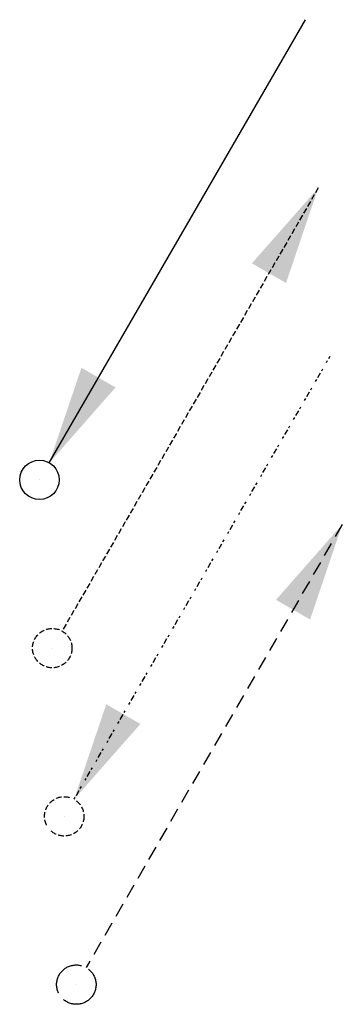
# Model space of a CAD drawing. Header units: millimetres. Extents: x -17664 to 48661, y -98 to 70975.
# Tile 25 of 62: x 48374 to 48661, y 7650 to 8526. Entities that reach past the tile are written whole.
import ezdxf

# ---------------------------------------------------------------- set-up
doc = ezdxf.new("R2010")
doc.units = ezdxf.units.MM
for name, pattern in [('2322105', [47, 40, -7]), ('2322105_a', [19.5, 12.5, -7]), ('2322106', [47, 5, -2, 5, -2, 5, -2, 5, -2, 5, -2, 5, -7]), ('2322106_a', [19.5, 2, -2, 5, -2, 2, -6.5]), ('2322107', [2000, 1000, 1000]), ('2322107_a', [2000, 1000, 1000]), ('2322108', [7, 5, -2]), ('2322108_a', [7, 5, -2])]:
    doc.linetypes.add(name, pattern=pattern)
for name, color, linetype in [('WL5501--', 4, '2322105'), ('WL5502--', 4, '2322106'), ('WL561---_AANVOER', 1, '2322107'), ('WL561---_RETOUR', 5, '2322108'), ('WM524---', 1, 'Continuous')]:
    doc.layers.add(name, color=color, linetype=linetype)
doc.styles.add('STABICAD-018', font='ISOCP.SHX', dxfattribs={"height": 90})

# ---------------------------------------------------------------- blocks, each defined once
blk = doc.blocks.new('*U1308')
at = {"linetype": '2322105'}
blk.add_hatch(color=2, dxfattribs=at).paths.add_polyline_path([(236.25, 409.2), (207.66, 324.67), (177.34, 342.17)], flags=0)
at = {"color": 2, "linetype": '2322105_a'}
blk.add_line((236.25, 409.2, 3000), (8.75, 15.16, 3000), dxfattribs=at)
at = {"color": 0, "linetype": '2322105'}
blk.add_line((0, 0), (0, 0, 3000), dxfattribs=at)
blk.add_circle((0, 0, 3000), 17.5, dxfattribs=at)
at = {"color": 2, "linetype": '2322105'}
blk.add_circle((0, 0, 3000), 17.5, dxfattribs=at)
at = {"layer": 'WM524---', "color": 2, "style": 'STABICAD-018'}
for tag, p in [('SECTIONCODE', (44301.45, 21321.43, 1499.49)), ('POSITIONCODE', (44301.45, 21321.43, 1499.49)), ('CODE', (44301.45, 21271.43)), ('FLOORCODE', (44351.45, 21171.43))]:
    blk.add_attdef(tag, p, '', height=1.2, dxfattribs=at)
blk = doc.blocks.new('*U1309')
at = {"linetype": '2322106'}
blk.add_hatch(color=2, dxfattribs=at).paths.add_polyline_path([(8.75, 15.16), (37.34, 99.68), (67.66, 82.18)], flags=0)
at = {"color": 2, "linetype": '2322106_a'}
blk.add_line((8.75, 15.16, 3000), (236.25, 409.2, 3000), dxfattribs=at)
at = {"color": 0, "linetype": '2322106'}
blk.add_line((0, 0), (0, 0, 3000), dxfattribs=at)
blk.add_circle((0, 0, 3000), 17.5, dxfattribs=at)
at = {"color": 2, "linetype": '2322106'}
blk.add_circle((0, 0, 3000), 17.5, dxfattribs=at)
at = {"layer": 'WM524---', "color": 2, "style": 'STABICAD-018'}
for tag, p in [('SECTIONCODE', (44290.71, 21471.05, 1499.49)), ('POSITIONCODE', (44290.71, 21471.05, 1499.49)), ('CODE', (44290.71, 21421.05)), ('FLOORCODE', (44340.71, 21321.05))]:
    blk.add_attdef(tag, p, '', height=1.2, dxfattribs=at)
blk = doc.blocks.new('*U1310')
at = {"linetype": '2322108'}
blk.add_hatch(color=2, dxfattribs=at).paths.add_polyline_path([(236.25, 409.2), (207.66, 324.67), (177.34, 342.17)], flags=0)
at = {"color": 2, "linetype": '2322108_a'}
blk.add_line((236.25, 409.2, 3000), (8.75, 15.16, 3000), dxfattribs=at)
at = {"color": 0, "linetype": '2322108'}
blk.add_line((0, 0), (0, 0, 3000), dxfattribs=at)
blk.add_circle((0, 0, 3000), 17.5, dxfattribs=at)
at = {"color": 2, "linetype": '2322108'}
blk.add_circle((0, 0, 3000), 17.5, dxfattribs=at)
at = {"layer": 'WM524---', "color": 2, "style": 'STABICAD-018'}
for tag, p in [('SECTIONCODE', (44280.07, 21620.66, 1499.49)), ('POSITIONCODE', (44280.07, 21620.66, 1499.49)), ('CODE', (44280.07, 21570.66)), ('FLOORCODE', (44330.07, 21470.66))]:
    blk.add_attdef(tag, p, '', height=1.2, dxfattribs=at)
blk = doc.blocks.new('*U1311')
at = {"linetype": '2322107'}
blk.add_hatch(color=2, dxfattribs=at).paths.add_polyline_path([(8.75, 15.16), (37.34, 99.68), (67.66, 82.18)], flags=0)
at = {"color": 2, "linetype": '2322107_a'}
blk.add_line((8.75, 15.16, 3000), (236.25, 409.2, 3000), dxfattribs=at)
at = {"color": 0, "linetype": '2322107'}
blk.add_line((0, 0), (0, 0, 3000), dxfattribs=at)
blk.add_circle((0, 0, 3000), 17.5, dxfattribs=at)
at = {"color": 2, "linetype": '2322107'}
blk.add_circle((0, 0, 3000), 17.5, dxfattribs=at)
at = {"layer": 'WM524---', "color": 2, "style": 'STABICAD-018'}
for tag, p in [('SECTIONCODE', (44268.65, 21770.28, 1499.49)), ('POSITIONCODE', (44268.65, 21770.28, 1499.49)), ('CODE', (44268.65, 21720.28)), ('FLOORCODE', (44318.65, 21620.28))]:
    blk.add_attdef(tag, p, '', height=1.2, dxfattribs=at)

msp = doc.modelspace()

# ---------------------------------------------------------------- block references
at = {"layer": 'WL5501--', "linetype": '2322105'}
msp.add_blockref('*U1308', (48424.43, 7667.53, 3000), dxfattribs=at)
at = {"layer": 'WL5502--', "linetype": '2322106'}
msp.add_blockref('*U1309', (48413.69, 7817.15, 3000), dxfattribs=at)
at = {"layer": 'WL561---_AANVOER', "linetype": '2322107'}
msp.add_blockref('*U1311', (48391.63, 8116.38, 3000), dxfattribs=at)
at = {"layer": 'WL561---_RETOUR', "linetype": '2322108'}
msp.add_blockref('*U1310', (48403.05, 7966.76, 3000), dxfattribs=at)

doc.saveas('drawing.dxf')
